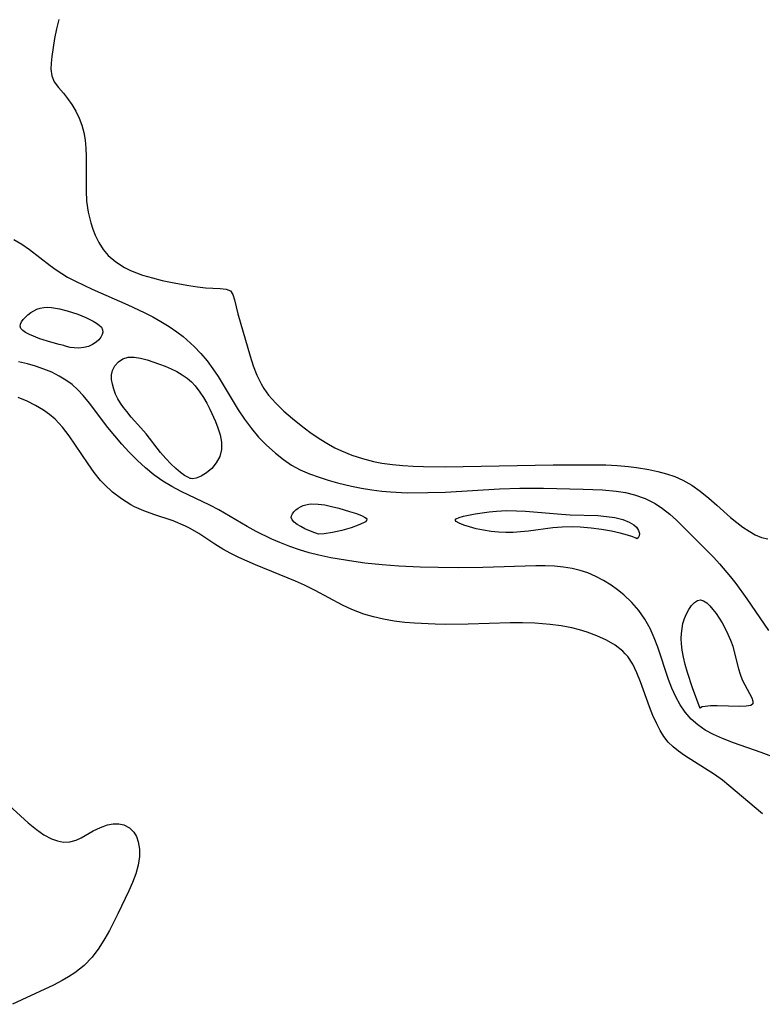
# Model space of a CAD drawing. Header units: metres. Extents: x 1073367 to 1082519, y 1569854 to 1574957.
# Tile 21 of 256: x 1074042 to 1074158, y 1572377 to 1572532. Entities that reach past the tile are written whole.
import ezdxf

# ---------------------------------------------------------------- set-up
doc = ezdxf.new("R2010")
doc.units = ezdxf.units.M
doc.layers.add('CGG_CurvaNivelLidar_v1', color=253, linetype='Continuous', lineweight=30)

msp = doc.modelspace()

# ---------------------------------------------------------------- linework, layer by layer
at = {"layer": 'CGG_CurvaNivelLidar_v1'}
for p, q in [((1074047.7321, 1572532.0593, 63.5), (1074047.3656, 1572530.5736, 63.5)), ((1074047.3656, 1572530.5736, 63.5), (1074047.0693, 1572529.0841, 63.5)), ((1074047.0693, 1572529.0841, 63.5), (1074046.6255, 1572526.2559, 63.5)), ((1074046.5004, 1572525.2148, 63.5), (1074046.4718, 1572524.2408, 63.5)), ((1074046.6255, 1572526.2559, 63.5), (1074046.5004, 1572525.2148, 63.5)), ((1074046.4718, 1572524.2408, 63.5), (1074046.6323, 1572523.2043, 63.5)), ((1074046.6323, 1572523.2043, 63.5), (1074047.0012, 1572522.2835, 63.5)), ((1074047.0012, 1572522.2835, 63.5), (1074047.6486, 1572521.3883, 63.5)), ((1074047.6486, 1572521.3883, 63.5), (1074048.4402, 1572520.4983, 63.5)), ((1074048.4402, 1572520.4983, 63.5), (1074049.1084, 1572519.6691, 63.5)), ((1074049.1084, 1572519.6691, 63.5), (1074049.7674, 1572518.7246, 63.5)), ((1074049.7674, 1572518.7246, 63.5), (1074050.385, 1572517.6768, 63.5)), ((1074050.385, 1572517.6768, 63.5), (1074050.9279, 1572516.5336, 63.5)), ((1074050.9279, 1572516.5336, 63.5), (1074051.3241, 1572515.4404, 63.5)), ((1074051.3241, 1572515.4404, 63.5), (1074051.6317, 1572514.2885, 63.5)), ((1074051.6317, 1572514.2885, 63.5), (1074051.8472, 1572513.0897, 63.5)), ((1074051.8472, 1572513.0897, 63.5), (1074051.9717, 1572511.8312, 63.5)), ((1074051.9717, 1572511.8312, 63.5), (1074052.0222, 1572510.5441, 63.5)), ((1074052.0222, 1572510.5441, 63.5), (1074051.9941, 1572505.1376, 63.5)), ((1074051.9941, 1572505.1376, 63.5), (1074052.0928, 1572503.4879, 63.5)), ((1074052.0928, 1572503.4879, 63.5), (1074052.3427, 1572501.7746, 63.5)), ((1074052.3427, 1572501.7746, 63.5), (1074052.7427, 1572500.1104, 63.5)), ((1074052.7427, 1572500.1104, 63.5), (1074053.0645, 1572499.113, 63.5)), ((1074053.0645, 1572499.113, 63.5), (1074053.4442, 1572498.1502, 63.5)), ((1074040.6375, 1572497.4631, 63), (1074041.8932, 1572496.756, 63)), ((1074053.4442, 1572498.1502, 63.5), (1074054.0137, 1572496.9922, 63.5)), ((1074054.0137, 1572496.9922, 63.5), (1074054.6924, 1572495.9214, 63.5)), ((1074041.8932, 1572496.756, 63), (1074043.1091, 1572495.9191, 63)), ((1074043.1091, 1572495.9191, 63), (1074046.3556, 1572493.3678, 63)), ((1074054.6924, 1572495.9214, 63.5), (1074055.496, 1572494.9607, 63.5)), ((1074055.496, 1572494.9607, 63.5), (1074056.6876, 1572493.9417, 63.5)), ((1074056.6876, 1572493.9417, 63.5), (1074058.0493, 1572493.0957, 63.5)), ((1074046.3556, 1572493.3678, 63), (1074047.2887, 1572492.6955, 63)), ((1074047.2887, 1572492.6955, 63), (1074048.1823, 1572492.12, 63)), ((1074058.0493, 1572493.0957, 63.5), (1074059.0079, 1572492.6223, 63.5)), ((1074059.0079, 1572492.6223, 63.5), (1074059.9288, 1572492.2369, 63.5)), ((1074048.1823, 1572492.12, 63), (1074049.1084, 1572491.5788, 63)), ((1074049.1084, 1572491.5788, 63), (1074050.3627, 1572490.9066, 63)), ((1074050.3627, 1572490.9066, 63), (1074052.9672, 1572489.6514, 63)), ((1074059.9288, 1572492.2369, 63.5), (1074060.8785, 1572491.8955, 63.5)), ((1074060.8785, 1572491.8955, 63.5), (1074062.4135, 1572491.4363, 63.5)), ((1074062.4135, 1572491.4363, 63.5), (1074063.9745, 1572491.0495, 63.5)), ((1074063.9745, 1572491.0495, 63.5), (1074065.5353, 1572490.7127, 63.5)), ((1074052.9672, 1572489.6514, 63), (1074058.5409, 1572487.1823, 63)), ((1074065.5353, 1572490.7127, 63.5), (1074068.1547, 1572490.2264, 63.5)), ((1074068.1547, 1572490.2264, 63.5), (1074069.5095, 1572490.0335, 63.5)), ((1074069.5095, 1572490.0335, 63.5), (1074070.7848, 1572489.8971, 63.5)), ((1074070.7848, 1572489.8971, 63.5), (1074073.0789, 1572489.7799, 63.5)), ((1074073.0789, 1572489.7799, 63.5), (1074073.9986, 1572489.6869, 63.5)), ((1074073.9986, 1572489.6869, 63.5), (1074074.6701, 1572489.4052, 63.5)), ((1074074.6701, 1572489.4052, 63.5), (1074075.0787, 1572488.8206, 63.5)), ((1074075.0787, 1572488.8206, 63.5), (1074075.3285, 1572487.968, 63.5)), ((1074075.3285, 1572487.968, 63.5), (1074075.5589, 1572486.9044, 63.5)), ((1074043.3084, 1572485.9768, 62.5), (1074043.7758, 1572486.2736, 62.5)), ((1074043.7758, 1572486.2736, 62.5), (1074044.2728, 1572486.5204, 62.5)), ((1074044.2728, 1572486.5204, 62.5), (1074044.7987, 1572486.6988, 62.5)), ((1074044.7987, 1572486.6988, 62.5), (1074045.376, 1572486.7963, 62.5)), ((1074045.376, 1572486.7963, 62.5), (1074045.9769, 1572486.8188, 62.5)), ((1074045.9769, 1572486.8188, 62.5), (1074046.5938, 1572486.7841, 62.5)), ((1074046.5938, 1572486.7841, 62.5), (1074047.8536, 1572486.5896, 62.5)), ((1074047.8536, 1572486.5896, 62.5), (1074049.0518, 1572486.289, 62.5)), ((1074049.0518, 1572486.289, 62.5), (1074050.719, 1572485.7255, 62.5)), ((1074058.5409, 1572487.1823, 63), (1074061.1337, 1572485.9814, 63)), ((1074075.5589, 1572486.9044, 63.5), (1074075.8501, 1572485.7698, 63.5)), ((1074041.6952, 1572484.1932, 62.5), (1074041.8706, 1572484.5552, 62.5)), ((1074041.8706, 1572484.5552, 62.5), (1074042.1409, 1572484.9242, 62.5)), ((1074042.1409, 1572484.9242, 62.5), (1074042.4814, 1572485.2906, 62.5)), ((1074042.4814, 1572485.2906, 62.5), (1074042.8745, 1572485.6451, 62.5)), ((1074042.8745, 1572485.6451, 62.5), (1074043.3084, 1572485.9768, 62.5)), ((1074050.719, 1572485.7255, 62.5), (1074051.9674, 1572485.2057, 62.5)), ((1074051.9674, 1572485.2057, 62.5), (1074053.1172, 1572484.6357, 62.5)), ((1074053.1172, 1572484.6357, 62.5), (1074053.6264, 1572484.3318, 62.5)), ((1074061.1337, 1572485.9814, 63), (1074062.4657, 1572485.2978, 63)), ((1074062.4657, 1572485.2978, 63), (1074063.7677, 1572484.5688, 63)), ((1074063.7677, 1572484.5688, 63), (1074065.0336, 1572483.7904, 63)), ((1074075.8501, 1572485.7698, 63.5), (1074077.7885, 1572479.1259, 63.5)), ((1074041.6484, 1572483.848, 62.5), (1074041.6952, 1572484.1932, 62.5)), ((1074041.7768, 1572483.4996, 62.5), (1074041.6484, 1572483.848, 62.5)), ((1074042.0617, 1572483.1773, 62.5), (1074041.7768, 1572483.4996, 62.5)), ((1074042.5062, 1572482.8613, 62.5), (1074042.0617, 1572483.1773, 62.5)), ((1074053.6264, 1572484.3318, 62.5), (1074054.0662, 1572484.0119, 62.5)), ((1074054.0662, 1572484.0119, 62.5), (1074054.4072, 1572483.6714, 62.5)), ((1074054.4072, 1572483.6714, 62.5), (1074054.6089, 1572483.3031, 62.5)), ((1074054.6089, 1572483.3031, 62.5), (1074054.6392, 1572482.9292, 62.5)), ((1074065.0336, 1572483.7904, 63), (1074066.2554, 1572482.9563, 63)), ((1074043.1374, 1572482.5316, 62.5), (1074042.5062, 1572482.8613, 62.5)), ((1074044.7432, 1572481.8796, 62.5), (1074043.1374, 1572482.5316, 62.5)), ((1074046.4503, 1572481.3195, 62.5), (1074044.7432, 1572481.8796, 62.5)), ((1074054.0326, 1572481.7208, 62.5), (1074053.5858, 1572481.3207, 62.5)), ((1074054.3359, 1572482.1288, 62.5), (1074054.0326, 1572481.7208, 62.5)), ((1074054.5384, 1572482.5341, 62.5), (1074054.3359, 1572482.1288, 62.5)), ((1074054.6392, 1572482.9292, 62.5), (1074054.5384, 1572482.5341, 62.5)), ((1074066.2554, 1572482.9563, 63), (1074067.2375, 1572482.2101, 63)), ((1074067.2375, 1572482.2101, 63), (1074067.831, 1572481.7199, 63)), ((1074067.831, 1572481.7199, 63), (1074068.961, 1572480.6814, 63)), ((1074047.7539, 1572480.9654, 62.5), (1074046.4503, 1572481.3195, 62.5)), ((1074048.5, 1572480.7992, 62.5), (1074047.7539, 1572480.9654, 62.5)), ((1074048.6021, 1572480.738, 62.5), (1074048.5, 1572480.7992, 62.5)), ((1074048.95, 1572480.6369, 62.5), (1074048.6021, 1572480.738, 62.5)), ((1074049.4837, 1572480.5265, 62.5), (1074048.95, 1572480.6369, 62.5)), ((1074050.1485, 1572480.4407, 62.5), (1074049.4837, 1572480.5265, 62.5)), ((1074050.8912, 1572480.4148, 62.5), (1074050.1485, 1572480.4407, 62.5)), ((1074051.6588, 1572480.4863, 62.5), (1074050.8912, 1572480.4148, 62.5)), ((1074052.3687, 1572480.6725, 62.5), (1074051.6588, 1572480.4863, 62.5)), ((1074053.0211, 1572480.9604, 62.5), (1074052.3687, 1572480.6725, 62.5)), ((1074053.5858, 1572481.3207, 62.5), (1074053.0211, 1572480.9604, 62.5)), ((1074068.961, 1572480.6814, 63), (1074070.0216, 1572479.5692, 63)), ((1074057.0903, 1572478.2461, 62.5), (1074057.8001, 1572478.6994, 62.5)), ((1074057.8001, 1572478.6994, 62.5), (1074058.6196, 1572478.9564, 62.5)), ((1074058.6196, 1572478.9564, 62.5), (1074059.547, 1572478.9844, 62.5)), ((1074059.547, 1572478.9844, 62.5), (1074060.5402, 1572478.8285, 62.5)), ((1074060.5402, 1572478.8285, 62.5), (1074061.5809, 1572478.5517, 62.5)), ((1074061.5809, 1572478.5517, 62.5), (1074063.5471, 1572477.8942, 62.5)), ((1074070.0216, 1572479.5692, 63), (1074071.0147, 1572478.3921, 63)), ((1074071.0147, 1572478.3921, 63), (1074071.9389, 1572477.1552, 63)), ((1074077.7885, 1572479.1259, 63.5), (1074078.2603, 1572477.6319, 63.5)), ((1074042.826, 1572477.9124, 63), (1074041.3999, 1572478.2722, 63)), ((1074044.0583, 1572477.5522, 63), (1074042.826, 1572477.9124, 63)), ((1074045.3508, 1572477.11, 63), (1074044.0583, 1572477.5522, 63)), ((1074046.5993, 1572476.6014, 63), (1074045.3508, 1572477.11, 63)), ((1074056.0167, 1572476.2169, 62.5), (1074056.1484, 1572476.895, 62.5)), ((1074056.1484, 1572476.895, 62.5), (1074056.5238, 1572477.6361, 62.5)), ((1074056.5238, 1572477.6361, 62.5), (1074057.0903, 1572478.2461, 62.5)), ((1074063.5471, 1572477.8942, 62.5), (1074064.4411, 1572477.5548, 62.5)), ((1074064.4411, 1572477.5548, 62.5), (1074065.3507, 1572477.1641, 62.5)), ((1074065.3507, 1572477.1641, 62.5), (1074066.238, 1572476.725, 62.5)), ((1074071.9389, 1572477.1552, 63), (1074072.7428, 1572475.9476, 63)), ((1074078.2603, 1572477.6319, 63.5), (1074078.8139, 1572476.1682, 63.5)), ((1074047.7926, 1572476.0143, 63), (1074046.5993, 1572476.6014, 63)), ((1074048.8308, 1572475.3915, 63), (1074047.7926, 1572476.0143, 63)), ((1074049.7989, 1572474.6774, 63), (1074048.8308, 1572475.3915, 63)), ((1074056.0216, 1572475.4846, 62.5), (1074056.0167, 1572476.2169, 62.5)), ((1074056.1417, 1572474.7166, 62.5), (1074056.0216, 1572475.4846, 62.5)), ((1074066.238, 1572476.725, 62.5), (1074067.0895, 1572476.2295, 62.5)), ((1074067.0895, 1572476.2295, 62.5), (1074067.8896, 1572475.665, 62.5)), ((1074067.8896, 1572475.665, 62.5), (1074068.5426, 1572475.0974, 62.5)), ((1074072.7428, 1572475.9476, 63), (1074075.9204, 1572470.7019, 63)), ((1074078.8139, 1572476.1682, 63.5), (1074079.4918, 1572474.766, 63.5)), ((1074050.7037, 1572473.8503, 63), (1074049.7989, 1572474.6774, 63)), ((1074051.5472, 1572472.9399, 63), (1074050.7037, 1572473.8503, 63)), ((1074056.362, 1572473.9289, 62.5), (1074056.1417, 1572474.7166, 62.5)), ((1074056.6503, 1572473.1864, 62.5), (1074056.362, 1572473.9289, 62.5)), ((1074068.5426, 1572475.0974, 62.5), (1074069.1402, 1572474.4696, 62.5)), ((1074069.1402, 1572474.4696, 62.5), (1074069.8883, 1572473.5004, 62.5)), ((1074079.4918, 1572474.766, 63.5), (1074079.9234, 1572474.0494, 63.5)), ((1074079.9234, 1572474.0494, 63.5), (1074080.6693, 1572473.0234, 63.5)), ((1074042.7411, 1572472.0798, 63.5), (1074041.3427, 1572472.6535, 63.5)), ((1074052.5221, 1572471.7547, 63), (1074051.5472, 1572472.9399, 63)), ((1074057.0112, 1572472.4495, 62.5), (1074056.6503, 1572473.1864, 62.5)), ((1074057.4202, 1572471.7557, 62.5), (1074057.0112, 1572472.4495, 62.5)), ((1074069.8883, 1572473.5004, 62.5), (1074070.4475, 1572472.6365, 62.5)), ((1074070.4475, 1572472.6365, 62.5), (1074070.9618, 1572471.7351, 62.5)), ((1074080.6693, 1572473.0234, 63.5), (1074081.8193, 1572471.7321, 63.5)), ((1074044.0739, 1572471.404, 63.5), (1074042.7411, 1572472.0798, 63.5)), ((1074045.3357, 1572470.6407, 63.5), (1074044.0739, 1572471.404, 63.5)), ((1074046.2821, 1572469.9727, 63.5), (1074045.3357, 1572470.6407, 63.5)), ((1074055.4456, 1572467.9224, 63), (1074052.5221, 1572471.7547, 63)), ((1074057.8817, 1572471.078, 62.5), (1074057.4202, 1572471.7557, 62.5)), ((1074058.3869, 1572470.4186, 62.5), (1074057.8817, 1572471.078, 62.5)), ((1074070.9618, 1572471.7351, 62.5), (1074071.4375, 1572470.8069, 62.5)), ((1074071.4375, 1572470.8069, 62.5), (1074072.3154, 1572468.8423, 62.5)), ((1074075.9204, 1572470.7019, 63), (1074076.9163, 1572469.2128, 63)), ((1074081.8193, 1572471.7321, 63.5), (1074083.0902, 1572470.5145, 63.5)), ((1074047.1625, 1572469.2336, 63.5), (1074046.2821, 1572469.9727, 63.5)), ((1074048.3159, 1572468.0002, 63.5), (1074047.1625, 1572469.2336, 63.5)), ((1074059.1113, 1572469.5704, 62.5), (1074058.3869, 1572470.4186, 62.5)), ((1074060.6305, 1572467.8907, 62.5), (1074059.1113, 1572469.5704, 62.5)), ((1074076.9163, 1572469.2128, 63), (1074077.9761, 1572467.7806, 63)), ((1074083.0902, 1572470.5145, 63.5), (1074084.4402, 1572469.3422, 63.5)), ((1074084.4402, 1572469.3422, 63.5), (1074085.7882, 1572468.2395, 63.5)), ((1074049.3581, 1572466.6309, 63.5), (1074048.3159, 1572468.0002, 63.5)), ((1074056.5023, 1572466.6105, 63), (1074055.4456, 1572467.9224, 63)), ((1074061.4604, 1572466.9124, 62.5), (1074060.6305, 1572467.8907, 62.5)), ((1074072.3154, 1572468.8423, 62.5), (1074072.7078, 1572467.8575, 62.5)), ((1074072.7078, 1572467.8575, 62.5), (1074073.0666, 1572466.7876, 62.5)), ((1074077.9761, 1572467.7806, 63), (1074079.1123, 1572466.4245, 63)), ((1074085.7882, 1572468.2395, 63.5), (1074087.1795, 1572467.1771, 63.5)), ((1074052.3452, 1572462.1964, 63.5), (1074049.3581, 1572466.6309, 63.5)), ((1074057.5957, 1572465.3235, 63), (1074056.5023, 1572466.6105, 63)), ((1074063.7197, 1572464.0006, 62.5), (1074061.4604, 1572466.9124, 62.5)), ((1074073.0666, 1572466.7876, 62.5), (1074073.2697, 1572465.6438, 62.5)), ((1074079.1123, 1572466.4245, 63), (1074080.2756, 1572465.2178, 63)), ((1074087.1795, 1572467.1771, 63.5), (1074088.6209, 1572466.1792, 63.5)), ((1074088.6209, 1572466.1792, 63.5), (1074090.0674, 1572465.2975, 63.5)), ((1074058.7304, 1572464.074, 63), (1074057.5957, 1572465.3235, 63)), ((1074073.2613, 1572464.4796, 62.5), (1074072.9923, 1572463.3544, 62.5)), ((1074073.2697, 1572465.6438, 62.5), (1074073.2613, 1572464.4796, 62.5)), ((1074080.2756, 1572465.2178, 63), (1074081.7603, 1572463.8723, 63)), ((1074090.0674, 1572465.2975, 63.5), (1074091.0863, 1572464.7411, 63.5)), ((1074091.0863, 1572464.7411, 63.5), (1074092.1293, 1572464.2324, 63.5)), ((1074060.0694, 1572462.7243, 63), (1074058.7304, 1572464.074, 63)), ((1074064.5176, 1572463.0565, 62.5), (1074063.7197, 1572464.0006, 62.5)), ((1074065.3104, 1572462.2189, 62.5), (1074064.5176, 1572463.0565, 62.5)), ((1074072.9923, 1572463.3544, 62.5), (1074072.465, 1572462.3522, 62.5)), ((1074081.7603, 1572463.8723, 63), (1074082.9996, 1572462.8998, 63)), ((1074082.9996, 1572462.8998, 63), (1074084.298, 1572462.0251, 63)), ((1074092.1293, 1572464.2324, 63.5), (1074093.7552, 1572463.5702, 63.5)), ((1074093.7552, 1572463.5702, 63.5), (1074095.4316, 1572463.0261, 63.5)), ((1074095.4316, 1572463.0261, 63.5), (1074097.1473, 1572462.5902, 63.5)), ((1074053.2879, 1572460.8698, 63.5), (1074052.3452, 1572462.1964, 63.5)), ((1074061.3401, 1572461.5657, 63), (1074060.0694, 1572462.7243, 63)), ((1074062.6639, 1572460.4847, 63), (1074061.3401, 1572461.5657, 63)), ((1074066.091, 1572461.4845, 62.5), (1074065.3104, 1572462.2189, 62.5)), ((1074066.8246, 1572460.8736, 62.5), (1074066.091, 1572461.4845, 62.5)), ((1074071.7447, 1572461.4818, 62.5), (1074070.9195, 1572460.7805, 62.5)), ((1074072.465, 1572462.3522, 62.5), (1074071.7447, 1572461.4818, 62.5)), ((1074084.298, 1572462.0251, 63), (1074085.6608, 1572461.2686, 63)), ((1074097.1473, 1572462.5902, 63.5), (1074098.4871, 1572462.3278, 63.5)), ((1074098.4871, 1572462.3278, 63.5), (1074100.1304, 1572462.094, 63.5)), ((1074100.1304, 1572462.094, 63.5), (1074101.7535, 1572461.937, 63.5)), ((1074101.7535, 1572461.937, 63.5), (1074103.389, 1572461.8345, 63.5)), ((1074103.389, 1572461.8345, 63.5), (1074105.0332, 1572461.7743, 63.5)), ((1074105.0332, 1572461.7743, 63.5), (1074108.4142, 1572461.7488, 63.5)), ((1074108.4142, 1572461.7488, 63.5), (1074125.3645, 1572462.0662, 63.5)), ((1074125.3645, 1572462.0662, 63.5), (1074131.8413, 1572462.076, 63.5)), ((1074131.8413, 1572462.076, 63.5), (1074133.6401, 1572462.0325, 63.5)), ((1074133.6401, 1572462.0325, 63.5), (1074135.4256, 1572461.9485, 63.5)), ((1074135.4256, 1572461.9485, 63.5), (1074137.1922, 1572461.808, 63.5)), ((1074137.1922, 1572461.808, 63.5), (1074138.4481, 1572461.6602, 63.5)), ((1074138.4481, 1572461.6602, 63.5), (1074140.4314, 1572461.3267, 63.5)), ((1074140.4314, 1572461.3267, 63.5), (1074141.8267, 1572461.0252, 63.5)), ((1074054.2956, 1572459.6111, 63.5), (1074053.2879, 1572460.8698, 63.5)), ((1074064.0465, 1572459.4987, 63), (1074062.6639, 1572460.4847, 63)), ((1074067.4752, 1572460.4046, 62.5), (1074066.8246, 1572460.8736, 62.5)), ((1074067.9958, 1572460.0934, 62.5), (1074067.4752, 1572460.4046, 62.5)), ((1074068.3522, 1572459.933, 62.5), (1074067.9958, 1572460.0934, 62.5)), ((1074068.5, 1572459.9288, 62.5), (1074068.3522, 1572459.933, 62.5)), ((1074068.7475, 1572459.8775, 62.5), (1074068.5, 1572459.9288, 62.5)), ((1074069.313, 1572459.986, 62.5), (1074068.7475, 1572459.8775, 62.5)), ((1074070.0782, 1572460.2789, 62.5), (1074069.313, 1572459.986, 62.5)), ((1074070.9195, 1572460.7805, 62.5), (1074070.0782, 1572460.2789, 62.5)), ((1074085.6608, 1572461.2686, 63), (1074087.102, 1572460.6393, 63)), ((1074087.102, 1572460.6393, 63), (1074088.598, 1572460.1065, 63)), ((1074088.598, 1572460.1065, 63), (1074090.0354, 1572459.6595, 63)), ((1074141.8267, 1572461.0252, 63.5), (1074143.1891, 1572460.6598, 63.5)), ((1074143.1891, 1572460.6598, 63.5), (1074144.508, 1572460.2092, 63.5)), ((1074144.508, 1572460.2092, 63.5), (1074145.7707, 1572459.6477, 63.5)), ((1074054.8952, 1572458.957, 63.5), (1074054.2956, 1572459.6111, 63.5)), ((1074056.1695, 1572457.7639, 63.5), (1074054.8952, 1572458.957, 63.5)), ((1074065.4665, 1572458.6352, 63), (1074064.0465, 1572459.4987, 63)), ((1074066.9308, 1572457.8581, 63), (1074065.4665, 1572458.6352, 63)), ((1074090.0354, 1572459.6595, 63), (1074091.4994, 1572459.2525, 63)), ((1074091.4994, 1572459.2525, 63), (1074093.714, 1572458.7176, 63)), ((1074093.714, 1572458.7176, 63), (1074095.2901, 1572458.3946, 63)), ((1074095.2901, 1572458.3946, 63), (1074096.8803, 1572458.1222, 63)), ((1074108.4591, 1572457.7815, 63), (1074116.9559, 1572458.2894, 63)), ((1074116.9559, 1572458.2894, 63), (1074120.1658, 1572458.3795, 63)), ((1074120.1658, 1572458.3795, 63), (1074123.8579, 1572458.3666, 63)), ((1074123.8579, 1572458.3666, 63), (1074130.1207, 1572458.233, 63)), ((1074130.1207, 1572458.233, 63), (1074133.134, 1572458.1075, 63)), ((1074145.7707, 1572459.6477, 63.5), (1074147.1584, 1572458.8349, 63.5)), ((1074147.1584, 1572458.8349, 63.5), (1074148.482, 1572457.8935, 63.5)), ((1074057.5473, 1572456.7027, 63.5), (1074056.1695, 1572457.7639, 63.5)), ((1074059.015, 1572455.7859, 63.5), (1074057.5473, 1572456.7027, 63.5)), ((1074071.4588, 1572455.7353, 63), (1074066.9308, 1572457.8581, 63)), ((1074096.8803, 1572458.1222, 63), (1074098.4834, 1572457.9113, 63)), ((1074098.4834, 1572457.9113, 63), (1074099.8057, 1572457.7916, 63)), ((1074099.8057, 1572457.7916, 63), (1074102.4689, 1572457.6724, 63)), ((1074102.4689, 1572457.6724, 63), (1074105.7162, 1572457.6826, 63)), ((1074105.7162, 1572457.6826, 63), (1074108.4591, 1572457.7815, 63)), ((1074133.134, 1572458.1075, 63), (1074135.2897, 1572457.9103, 63)), ((1074135.2897, 1572457.9103, 63), (1074136.7443, 1572457.6837, 63)), ((1074136.7443, 1572457.6837, 63), (1074138.1566, 1572457.3541, 63)), ((1074138.1566, 1572457.3541, 63), (1074139.818, 1572456.7737, 63)), ((1074139.818, 1572456.7737, 63), (1074141.3795, 1572455.9962, 63)), ((1074148.482, 1572457.8935, 63.5), (1074149.8155, 1572456.8324, 63.5)), ((1074149.8155, 1572456.8324, 63.5), (1074151.1066, 1572455.7191, 63.5)), ((1074059.6258, 1572455.4642, 63.5), (1074059.015, 1572455.7859, 63.5)), ((1074061.1036, 1572454.8148, 63.5), (1074059.6258, 1572455.4642, 63.5)), ((1074072.8752, 1572454.9732, 63), (1074071.4588, 1572455.7353, 63)), ((1074084.95, 1572454.9586, 62.5), (1074085.2972, 1572455.2247, 62.5)), ((1074085.2972, 1572455.2247, 62.5), (1074085.6841, 1572455.4579, 62.5)), ((1074085.6841, 1572455.4579, 62.5), (1074086.1069, 1572455.6458, 62.5)), ((1074086.1069, 1572455.6458, 62.5), (1074086.5443, 1572455.774, 62.5)), ((1074086.5443, 1572455.774, 62.5), (1074087.005, 1572455.8566, 62.5)), ((1074087.005, 1572455.8566, 62.5), (1074087.4822, 1572455.9005, 62.5)), ((1074087.4822, 1572455.9005, 62.5), (1074088.4663, 1572455.8875, 62.5)), ((1074088.4663, 1572455.8875, 62.5), (1074089.4972, 1572455.7493, 62.5)), ((1074089.4972, 1572455.7493, 62.5), (1074090.5332, 1572455.5299, 62.5)), ((1074090.5332, 1572455.5299, 62.5), (1074091.6969, 1572455.2282, 62.5)), ((1074091.6969, 1572455.2282, 62.5), (1074093.4037, 1572454.7281, 62.5)), ((1074141.3795, 1572455.9962, 63), (1074142.5737, 1572455.213, 63)), ((1074142.5737, 1572455.213, 63), (1074143.6969, 1572454.3239, 63)), ((1074151.1066, 1572455.7191, 63.5), (1074153.2515, 1572453.7926, 63.5)), ((1074062.626, 1572454.2646, 63.5), (1074061.1036, 1572454.8148, 63.5)), ((1074065.6923, 1572453.2356, 63.5), (1074062.626, 1572454.2646, 63.5)), ((1074077.2961, 1572452.3364, 63), (1074072.8752, 1572454.9732, 63)), ((1074084.2108, 1572453.7529, 62.5), (1074084.2527, 1572454.0627, 62.5)), ((1074084.3683, 1572453.4055, 62.5), (1074084.2108, 1572453.7529, 62.5)), ((1074084.2527, 1572454.0627, 62.5), (1074084.412, 1572454.3689, 62.5)), ((1074084.412, 1572454.3689, 62.5), (1074084.6507, 1572454.6703, 62.5)), ((1074084.6507, 1572454.6703, 62.5), (1074084.95, 1572454.9586, 62.5)), ((1074093.4037, 1572454.7281, 62.5), (1074094.4686, 1572454.3826, 62.5)), ((1074094.4686, 1572454.3826, 62.5), (1074095.3899, 1572454.0321, 62.5)), ((1074095.3899, 1572454.0321, 62.5), (1074095.753, 1572453.8543, 62.5)), ((1074095.753, 1572453.8543, 62.5), (1074096.0138, 1572453.6741, 62.5)), ((1074096.0138, 1572453.6741, 62.5), (1074096.1317, 1572453.4901, 62.5)), ((1074110.1679, 1572453.5791, 62.5), (1074110.6317, 1572453.7917, 62.5)), ((1074110.6317, 1572453.7917, 62.5), (1074111.3148, 1572453.9978, 62.5)), ((1074111.3148, 1572453.9978, 62.5), (1074113.1292, 1572454.3774, 62.5)), ((1074113.1292, 1572454.3774, 62.5), (1074115.304, 1572454.6803, 62.5)), ((1074115.304, 1572454.6803, 62.5), (1074116.4685, 1572454.7844, 62.5)), ((1074116.4685, 1572454.7844, 62.5), (1074118.033, 1572454.8527, 62.5)), ((1074118.033, 1572454.8527, 62.5), (1074119.6468, 1572454.8369, 62.5)), ((1074119.6468, 1572454.8369, 62.5), (1074121.0468, 1572454.7649, 62.5)), ((1074121.0468, 1572454.7649, 62.5), (1074126.6683, 1572454.2784, 62.5)), ((1074126.6683, 1572454.2784, 62.5), (1074128.0676, 1572454.1876, 62.5)), ((1074128.0676, 1572454.1876, 62.5), (1074132.4206, 1572454.0657, 62.5)), ((1074132.4206, 1572454.0657, 62.5), (1074133.778, 1572453.948, 62.5)), ((1074133.778, 1572453.948, 62.5), (1074135.0929, 1572453.7518, 62.5)), ((1074135.0929, 1572453.7518, 62.5), (1074136.3001, 1572453.4621, 62.5)), ((1074143.6969, 1572454.3239, 63), (1074144.7581, 1572453.3549, 63)), ((1074153.2515, 1572453.7926, 63.5), (1074154.2133, 1572452.9991, 63.5)), ((1074067.6422, 1572452.4389, 63.5), (1074065.6923, 1572453.2356, 63.5)), ((1074068.3731, 1572452.0713, 63.5), (1074067.6422, 1572452.4389, 63.5)), ((1074069.736, 1572451.2706, 63.5), (1074068.3731, 1572452.0713, 63.5)), ((1074078.7344, 1572451.5587, 63), (1074077.2961, 1572452.3364, 63)), ((1074084.707, 1572453.0464, 62.5), (1074084.3683, 1572453.4055, 62.5)), ((1074085.1805, 1572452.6879, 62.5), (1074084.707, 1572453.0464, 62.5)), ((1074085.7424, 1572452.3422, 62.5), (1074085.1805, 1572452.6879, 62.5)), ((1074086.3478, 1572452.0212, 62.5), (1074085.7424, 1572452.3422, 62.5)), ((1074093.6492, 1572452.1518, 62.5), (1074092.2065, 1572451.7371, 62.5)), ((1074094.7542, 1572452.5509, 62.5), (1074093.6492, 1572452.1518, 62.5)), ((1074095.576, 1572452.9317, 62.5), (1074094.7542, 1572452.5509, 62.5)), ((1074095.8788, 1572453.1206, 62.5), (1074095.576, 1572452.9317, 62.5)), ((1074096.0758, 1572453.3071, 62.5), (1074095.8788, 1572453.1206, 62.5)), ((1074096.1317, 1572453.4901, 62.5), (1074096.0758, 1572453.3071, 62.5)), ((1074109.9961, 1572453.3735, 62.5), (1074110.1679, 1572453.5791, 62.5)), ((1074110.1425, 1572453.1444, 62.5), (1074109.9961, 1572453.3735, 62.5)), ((1074110.6199, 1572452.8703, 62.5), (1074110.1425, 1572453.1444, 62.5)), ((1074111.3449, 1572452.5824, 62.5), (1074110.6199, 1572452.8703, 62.5)), ((1074112.252, 1572452.2946, 62.5), (1074111.3449, 1572452.5824, 62.5)), ((1074113.2916, 1572452.0214, 62.5), (1074112.252, 1572452.2946, 62.5)), ((1074125.336, 1572452.1591, 62.5), (1074121.5111, 1572451.6444, 62.5)), ((1074126.7757, 1572452.2809, 62.5), (1074125.336, 1572452.1591, 62.5)), ((1074128.351, 1572452.3178, 62.5), (1074126.7757, 1572452.2809, 62.5)), ((1074129.6357, 1572452.2716, 62.5), (1074128.351, 1572452.3178, 62.5)), ((1074131.326, 1572452.1208, 62.5), (1074129.6357, 1572452.2716, 62.5)), ((1074132.9786, 1572451.8928, 62.5), (1074131.326, 1572452.1208, 62.5)), ((1074136.3001, 1572453.4621, 62.5), (1074137.3362, 1572453.0672, 62.5)), ((1074137.3362, 1572453.0672, 62.5), (1074138.0454, 1572452.6407, 62.5)), ((1074138.0454, 1572452.6407, 62.5), (1074138.4781, 1572452.2381, 62.5)), ((1074138.4781, 1572452.2381, 62.5), (1074138.8105, 1572451.7101, 62.5)), ((1074144.7581, 1572453.3549, 63), (1074146.6339, 1572451.4468, 63)), ((1074154.2133, 1572452.9991, 63.5), (1074155.1826, 1572452.2714, 63.5)), ((1074155.1826, 1572452.2714, 63.5), (1074156.151, 1572451.6239, 63.5)), ((1074072.2516, 1572449.5808, 63.5), (1074069.736, 1572451.2706, 63.5)), ((1074081.1842, 1572450.3796, 63), (1074078.7344, 1572451.5587, 63)), ((1074087.5153, 1572451.4991, 62.5), (1074086.3478, 1572452.0212, 62.5)), ((1074088.5, 1572451.1556, 62.5), (1074087.5153, 1572451.4991, 62.5)), ((1074089.3871, 1572451.198, 62.5), (1074088.5, 1572451.1556, 62.5)), ((1074090.6981, 1572451.3946, 62.5), (1074089.3871, 1572451.198, 62.5)), ((1074092.2065, 1572451.7371, 62.5), (1074090.6981, 1572451.3946, 62.5)), ((1074114.4269, 1572451.7791, 62.5), (1074113.2916, 1572452.0214, 62.5)), ((1074115.6315, 1572451.5873, 62.5), (1074114.4269, 1572451.7791, 62.5)), ((1074116.7782, 1572451.473, 62.5), (1074115.6315, 1572451.5873, 62.5)), ((1074117.9532, 1572451.4243, 62.5), (1074116.7782, 1572451.473, 62.5)), ((1074119.0936, 1572451.4423, 62.5), (1074117.9532, 1572451.4243, 62.5)), ((1074120.2435, 1572451.5148, 62.5), (1074119.0936, 1572451.4423, 62.5)), ((1074121.5111, 1572451.6444, 62.5), (1074120.2435, 1572451.5148, 62.5)), ((1074134.5284, 1572451.6129, 62.5), (1074132.9786, 1572451.8928, 62.5)), ((1074135.9102, 1572451.3062, 62.5), (1074134.5284, 1572451.6129, 62.5)), ((1074137.0592, 1572450.9981, 62.5), (1074135.9102, 1572451.3062, 62.5)), ((1074137.9108, 1572450.7166, 62.5), (1074137.0592, 1572450.9981, 62.5)), ((1074138.3666, 1572450.519, 62.5), (1074137.9108, 1572450.7166, 62.5)), ((1074138.5, 1572450.4049, 62.5), (1074138.3666, 1572450.519, 62.5)), ((1074138.7456, 1572450.5653, 62.5), (1074138.5, 1572450.4049, 62.5)), ((1074138.9046, 1572450.9017, 62.5), (1074138.7456, 1572450.5653, 62.5)), ((1074138.8105, 1572451.7101, 62.5), (1074138.9238, 1572451.2789, 62.5)), ((1074138.9238, 1572451.2789, 62.5), (1074138.9046, 1572450.9017, 62.5)), ((1074146.6339, 1572451.4468, 63), (1074149.6918, 1572448.4469, 63)), ((1074156.151, 1572451.6239, 63.5), (1074157.1294, 1572451.0691, 63.5)), ((1074157.1294, 1572451.0691, 63.5), (1074158.1069, 1572450.6587, 63.5)), ((1074158.1069, 1572450.6587, 63.5), (1074159.0923, 1572450.4416, 63.5)), ((1074073.482, 1572448.8048, 63.5), (1074072.2516, 1572449.5808, 63.5)), ((1074082.4379, 1572449.8378, 63), (1074081.1842, 1572450.3796, 63)), ((1074084.0025, 1572449.221, 63), (1074082.4379, 1572449.8378, 63)), ((1074085.5079, 1572448.6966, 63), (1074084.0025, 1572449.221, 63)), ((1074074.7529, 1572448.121, 63.5), (1074073.482, 1572448.8048, 63.5)), ((1074076.0109, 1572447.5105, 63.5), (1074074.7529, 1572448.121, 63.5)), ((1074078.6309, 1572446.3479, 63.5), (1074076.0109, 1572447.5105, 63.5)), ((1074087.0347, 1572448.2334, 63), (1074085.5079, 1572448.6966, 63)), ((1074088.5809, 1572447.8357, 63), (1074087.0347, 1572448.2334, 63)), ((1074090.4386, 1572447.4486, 63), (1074088.5809, 1572447.8357, 63)), ((1074094.0522, 1572446.8418, 63), (1074090.4386, 1572447.4486, 63)), ((1074149.6918, 1572448.4469, 63), (1074150.6191, 1572447.4945, 63)), ((1074150.6191, 1572447.4945, 63), (1074151.5273, 1572446.5134, 63)), ((1074084.8924, 1572443.7834, 63.5), (1074078.6309, 1572446.3479, 63.5)), ((1074095.8014, 1572446.6017, 63), (1074094.0522, 1572446.8418, 63)), ((1074098.5191, 1572446.3333, 63), (1074095.8014, 1572446.6017, 63)), ((1074101.1552, 1572446.1483, 63), (1074098.5191, 1572446.3333, 63)), ((1074104.4786, 1572445.9848, 63), (1074101.1552, 1572446.1483, 63)), ((1074107.3412, 1572445.8938, 63), (1074104.4786, 1572445.9848, 63)), ((1074110.5127, 1572445.8523, 63), (1074107.3412, 1572445.8938, 63)), ((1074114.3344, 1572445.9232, 63), (1074110.5127, 1572445.8523, 63)), ((1074122.6373, 1572446.1692, 63), (1074114.3344, 1572445.9232, 63)), ((1074124.1295, 1572446.1624, 63), (1074122.6373, 1572446.1692, 63)), ((1074125.6039, 1572446.1055, 63), (1074124.1295, 1572446.1624, 63)), ((1074127.009, 1572445.9836, 63), (1074125.6039, 1572446.1055, 63)), ((1074128.3861, 1572445.7684, 63), (1074127.009, 1572445.9836, 63)), ((1074151.5273, 1572446.5134, 63), (1074153.2516, 1572444.4739, 63)), ((1074129.6136, 1572445.4682, 63), (1074128.3861, 1572445.7684, 63)), ((1074130.8074, 1572445.0679, 63), (1074129.6136, 1572445.4682, 63)), ((1074132.076, 1572444.5177, 63), (1074130.8074, 1572445.0679, 63)), ((1074133.2976, 1572443.8666, 63), (1074132.076, 1572444.5177, 63)), ((1074153.2516, 1572444.4739, 63), (1074154.0745, 1572443.4183, 63)), ((1074086.3217, 1572443.1508, 63.5), (1074084.8924, 1572443.7834, 63.5)), ((1074088.0033, 1572442.3233, 63.5), (1074086.3217, 1572443.1508, 63.5)), ((1074134.4706, 1572443.128, 63), (1074133.2976, 1572443.8666, 63)), ((1074135.4869, 1572442.3925, 63), (1074134.4706, 1572443.128, 63)), ((1074154.0745, 1572443.4183, 63), (1074155.8243, 1572441.0081, 63)), ((1074092.2723, 1572439.9838, 63.5), (1074088.0033, 1572442.3233, 63.5)), ((1074136.4584, 1572441.6011, 63), (1074135.4869, 1572442.3925, 63)), ((1074137.725, 1572440.4076, 63), (1074136.4584, 1572441.6011, 63)), ((1074093.7325, 1572439.2967, 63.5), (1074092.2723, 1572439.9838, 63.5)), ((1074138.8173, 1572439.1434, 63), (1074137.725, 1572440.4076, 63)), ((1074146.7194, 1572439.3398, 62.5), (1074147.1336, 1572439.9286, 62.5)), ((1074147.1336, 1572439.9286, 62.5), (1074147.5763, 1572440.3981, 62.5)), ((1074147.5763, 1572440.3981, 62.5), (1074148.0401, 1572440.7119, 62.5)), ((1074148.0401, 1572440.7119, 62.5), (1074148.5198, 1572440.8229, 62.5)), ((1074148.5198, 1572440.8229, 62.5), (1074149.0062, 1572440.6965, 62.5)), ((1074149.0062, 1572440.6965, 62.5), (1074149.4994, 1572440.3753, 62.5)), ((1074149.4994, 1572440.3753, 62.5), (1074149.9951, 1572439.908, 62.5)), ((1074149.9951, 1572439.908, 62.5), (1074150.4891, 1572439.3317, 62.5)), ((1074155.8243, 1572441.0081, 63), (1074159.2201, 1572436.018, 63)), ((1074095.6567, 1572438.5828, 63.5), (1074093.7325, 1572439.2967, 63.5)), ((1074097.1672, 1572438.1442, 63.5), (1074095.6567, 1572438.5828, 63.5)), ((1074098.7129, 1572437.7895, 63.5), (1074097.1672, 1572438.1442, 63.5)), ((1074139.7805, 1572437.7707, 63), (1074138.8173, 1572439.1434, 63)), ((1074146.0213, 1572437.9056, 62.5), (1074146.3439, 1572438.6589, 62.5)), ((1074146.3439, 1572438.6589, 62.5), (1074146.7194, 1572439.3398, 62.5)), ((1074150.4891, 1572439.3317, 62.5), (1074150.9771, 1572438.6745, 62.5)), ((1074150.9771, 1572438.6745, 62.5), (1074151.9163, 1572437.1946, 62.5)), ((1074100.3855, 1572437.5019, 63.5), (1074098.7129, 1572437.7895, 63.5)), ((1074102.0838, 1572437.291, 63.5), (1074100.3855, 1572437.5019, 63.5)), ((1074103.6226, 1572437.1553, 63.5), (1074102.0838, 1572437.291, 63.5)), ((1074106.8553, 1572437.001, 63.5), (1074103.6226, 1572437.1553, 63.5)), ((1074108.5449, 1572436.979, 63.5), (1074106.8553, 1572437.001, 63.5)), ((1074112.0068, 1572437.0313, 63.5), (1074108.5449, 1572436.979, 63.5)), ((1074118.6079, 1572437.2123, 63.5), (1074112.0068, 1572437.0313, 63.5)), ((1074120.5567, 1572437.2145, 63.5), (1074118.6079, 1572437.2123, 63.5)), ((1074122.4891, 1572437.1594, 63.5), (1074120.5567, 1572437.2145, 63.5)), ((1074124.8989, 1572436.9811, 63.5), (1074122.4891, 1572437.1594, 63.5)), ((1074126.6299, 1572436.7632, 63.5), (1074124.8989, 1572436.9811, 63.5)), ((1074128.3135, 1572436.4415, 63.5), (1074126.6299, 1572436.7632, 63.5)), ((1074140.6062, 1572436.302, 63), (1074139.7805, 1572437.7707, 63)), ((1074145.6237, 1572436.3368, 62.5), (1074145.7706, 1572437.0932, 62.5)), ((1074145.7706, 1572437.0932, 62.5), (1074146.0213, 1572437.9056, 62.5)), ((1074151.9163, 1572437.1946, 62.5), (1074152.3971, 1572436.3186, 62.5)), ((1074129.5218, 1572436.1201, 63.5), (1074128.3135, 1572436.4415, 63.5)), ((1074130.6994, 1572435.743, 63.5), (1074129.5218, 1572436.1201, 63.5)), ((1074132.2589, 1572435.1643, 63.5), (1074130.6994, 1572435.743, 63.5)), ((1074133.7385, 1572434.4985, 63.5), (1074132.2589, 1572435.1643, 63.5)), ((1074141.2468, 1572434.8605, 63), (1074140.6062, 1572436.302, 63)), ((1074145.515, 1572434.7445, 62.5), (1074145.5411, 1572435.5511, 62.5)), ((1074145.5411, 1572435.5511, 62.5), (1074145.6237, 1572436.3368, 62.5)), ((1074152.3971, 1572436.3186, 62.5), (1074152.843, 1572435.4116, 62.5)), ((1074152.843, 1572435.4116, 62.5), (1074153.2434, 1572434.4801, 62.5)), ((1074135.1025, 1572433.7151, 63.5), (1074133.7385, 1572434.4985, 63.5)), ((1074136.3066, 1572432.7739, 63.5), (1074135.1025, 1572433.7151, 63.5)), ((1074141.8037, 1572433.3676, 63), (1074141.2468, 1572434.8605, 63)), ((1074145.5448, 1572433.9104, 62.5), (1074145.515, 1572434.7445, 62.5)), ((1074145.6626, 1572432.9145, 62.5), (1074145.5448, 1572433.9104, 62.5)), ((1074153.2434, 1572434.4801, 62.5), (1074153.5836, 1572433.5281, 62.5)), ((1074153.5836, 1572433.5281, 62.5), (1074153.8356, 1572432.6348, 62.5)), ((1074136.7184, 1572432.357, 63.5), (1074136.3066, 1572432.7739, 63.5)), ((1074137.089, 1572431.9161, 63.5), (1074136.7184, 1572432.357, 63.5)), ((1074137.8797, 1572430.7044, 63.5), (1074137.089, 1572431.9161, 63.5)), ((1074143.5102, 1572428.3181, 63), (1074141.8037, 1572433.3676, 63)), ((1074145.8635, 1572431.8208, 62.5), (1074145.6626, 1572432.9145, 62.5)), ((1074153.8356, 1572432.6348, 62.5), (1074154.4709, 1572429.9681, 62.5)), ((1074138.5313, 1572429.3646, 63.5), (1074137.8797, 1572430.7044, 63.5)), ((1074146.1342, 1572430.6691, 62.5), (1074145.8635, 1572431.8208, 62.5)), ((1074146.4888, 1572429.3994, 62.5), (1074146.1342, 1572430.6691, 62.5)), ((1074139.0944, 1572427.9401, 63.5), (1074138.5313, 1572429.3646, 63.5)), ((1074147.2831, 1572426.976, 62.5), (1074146.4888, 1572429.3994, 62.5)), ((1074154.4709, 1572429.9681, 62.5), (1074154.7325, 1572429.123, 62.5)), ((1074154.7325, 1572429.123, 62.5), (1074155.0785, 1572428.2717, 62.5)), ((1074140.5011, 1572423.9877, 63.5), (1074139.0944, 1572427.9401, 63.5)), ((1074144.0495, 1572426.9295, 63), (1074143.5102, 1572428.3181, 63)), ((1074155.0785, 1572428.2717, 62.5), (1074155.4715, 1572427.4698, 62.5)), ((1074155.4715, 1572427.4698, 62.5), (1074156.5658, 1572425.4083, 62.5)), ((1074144.6536, 1572425.5919, 63), (1074144.0495, 1572426.9295, 63)), ((1074148.5, 1572423.7435, 62.5), (1074147.2831, 1572426.976, 62.5)), ((1074145.3435, 1572424.3253, 63), (1074144.6536, 1572425.5919, 63)), ((1074146.1419, 1572423.1506, 63), (1074145.3435, 1572424.3253, 63)), ((1074150.0985, 1572424.1738, 62.5), (1074149.2413, 1572424.0898, 62.5)), ((1074151.1656, 1572424.1899, 62.5), (1074150.0985, 1572424.1738, 62.5)), ((1074154.7164, 1572424.0805, 62.5), (1074151.1656, 1572424.1899, 62.5)), ((1074156.4089, 1572424.2276, 62.5), (1074155.697, 1572424.106, 62.5)), ((1074156.752, 1572424.4847, 62.5), (1074156.4089, 1572424.2276, 62.5)), ((1074156.5658, 1572425.4083, 62.5), (1074156.7538, 1572424.8834, 62.5)), ((1074156.7538, 1572424.8834, 62.5), (1074156.752, 1572424.4847, 62.5)), ((1074141.0539, 1572422.6303, 63.5), (1074140.5011, 1572423.9877, 63.5)), ((1074141.6495, 1572421.3243, 63.5), (1074141.0539, 1572422.6303, 63.5)), ((1074147.0611, 1572422.0912, 63), (1074146.1419, 1572423.1506, 63)), ((1074148.5467, 1572423.8692, 62.5), (1074148.5, 1572423.7435, 62.5)), ((1074148.8049, 1572423.988, 62.5), (1074148.5467, 1572423.8692, 62.5)), ((1074149.2413, 1572424.0898, 62.5), (1074148.8049, 1572423.988, 62.5)), ((1074155.697, 1572424.106, 62.5), (1074154.7164, 1572424.0805, 62.5)), ((1074142.1779, 1572420.2971, 63.5), (1074141.6495, 1572421.3243, 63.5)), ((1074148.1066, 1572421.1669, 63), (1074147.0611, 1572422.0912, 63)), ((1074149.2625, 1572420.3691, 63), (1074148.1066, 1572421.1669, 63)), ((1074142.7631, 1572419.3378, 63.5), (1074142.1779, 1572420.2971, 63.5)), ((1074150.5834, 1572419.6467, 63), (1074149.2625, 1572420.3691, 63)), ((1074151.9761, 1572419.0187, 63), (1074150.5834, 1572419.6467, 63)), ((1074143.4363, 1572418.4682, 63.5), (1074142.7631, 1572419.3378, 63.5)), ((1074144.2147, 1572417.7068, 63.5), (1074143.4363, 1572418.4682, 63.5)), ((1074153.686, 1572418.3522, 63), (1074151.9761, 1572419.0187, 63)), ((1074158.0581, 1572416.8271, 63), (1074153.686, 1572418.3522, 63)), ((1074145.0856, 1572417.0203, 63.5), (1074144.2147, 1572417.7068, 63.5)), ((1074146.024, 1572416.3734, 63.5), (1074145.0856, 1572417.0203, 63.5)), ((1074159.7393, 1572416.2096, 63), (1074158.0581, 1572416.8271, 63)), ((1074150.726, 1572413.3797, 63.5), (1074146.024, 1572416.3734, 63.5)), ((1074151.9588, 1572412.4943, 63.5), (1074150.726, 1572413.3797, 63.5)), ((1074152.9911, 1572411.6688, 63.5), (1074151.9588, 1572412.4943, 63.5)), ((1074037.606, 1572410.5775, 63.5), (1074042.9114, 1572405.8023, 63.5)), ((1074158.2536, 1572407.1671, 63.5), (1074152.9911, 1572411.6688, 63.5)), ((1074042.9114, 1572405.8023, 63.5), (1074044.1989, 1572404.714, 63.5)), ((1074055.3877, 1572405.4718, 63.5), (1074056.2725, 1572405.6248, 63.5)), ((1074056.2725, 1572405.6248, 63.5), (1074057.1381, 1572405.6197, 63.5)), ((1074057.1381, 1572405.6197, 63.5), (1074057.9534, 1572405.4438, 63.5)), ((1074044.1989, 1572404.714, 63.5), (1074045.3697, 1572403.8958, 63.5)), ((1074051.2537, 1572403.4298, 63.5), (1074053.1383, 1572404.5039, 63.5)), ((1074053.1383, 1572404.5039, 63.5), (1074054.2485, 1572405.0637, 63.5)), ((1074054.2485, 1572405.0637, 63.5), (1074055.3877, 1572405.4718, 63.5)), ((1074057.9534, 1572405.4438, 63.5), (1074058.8031, 1572405.006, 63.5)), ((1074058.8031, 1572405.006, 63.5), (1074059.4927, 1572404.3362, 63.5)), ((1074059.4927, 1572404.3362, 63.5), (1074059.9178, 1572403.6133, 63.5)), ((1074045.3697, 1572403.8958, 63.5), (1074046.5607, 1572403.2654, 63.5)), ((1074046.5607, 1572403.2654, 63.5), (1074047.5212, 1572402.9268, 63.5)), ((1074047.5212, 1572402.9268, 63.5), (1074048.475, 1572402.7652, 63.5)), ((1074048.475, 1572402.7652, 63.5), (1074049.4729, 1572402.8097, 63.5)), ((1074049.4729, 1572402.8097, 63.5), (1074050.4237, 1572403.0551, 63.5)), ((1074050.4237, 1572403.0551, 63.5), (1074051.2537, 1572403.4298, 63.5)), ((1074059.9178, 1572403.6133, 63.5), (1074060.2059, 1572402.7732, 63.5)), ((1074060.2059, 1572402.7732, 63.5), (1074060.3796, 1572401.665, 63.5)), ((1074060.3796, 1572401.665, 63.5), (1074060.3731, 1572400.4747, 63.5)), ((1074060.3731, 1572400.4747, 63.5), (1074060.169, 1572399.143, 63.5)), ((1074060.169, 1572399.143, 63.5), (1074059.8003, 1572397.7846, 63.5)), ((1074059.3082, 1572396.4223, 63.5), (1074058.7249, 1572395.0768, 63.5)), ((1074059.8003, 1572397.7846, 63.5), (1074059.3082, 1572396.4223, 63.5)), ((1074058.7249, 1572395.0768, 63.5), (1074057.0021, 1572391.4658, 63.5)), ((1074057.0021, 1572391.4658, 63.5), (1074055.6798, 1572388.8619, 63.5)), ((1074055.6798, 1572388.8619, 63.5), (1074054.9676, 1572387.5821, 63.5)), ((1074054.9676, 1572387.5821, 63.5), (1074054.0344, 1572386.0762, 63.5)), ((1074054.0344, 1572386.0762, 63.5), (1074052.9782, 1572384.6729, 63.5)), ((1074052.9782, 1572384.6729, 63.5), (1074051.6843, 1572383.3558, 63.5)), ((1074051.6843, 1572383.3558, 63.5), (1074050.2205, 1572382.1971, 63.5)), ((1074048.2401, 1572380.971, 63.5), (1074046.8849, 1572380.2634, 63.5)), ((1074049.2514, 1572381.5602, 63.5), (1074048.2401, 1572380.971, 63.5)), ((1074050.2205, 1572382.1971, 63.5), (1074049.2514, 1572381.5602, 63.5)), ((1074046.8849, 1572380.2634, 63.5), (1074041.9138, 1572377.9633, 63.5)), ((1074041.9138, 1572377.9633, 63.5), (1074040.4316, 1572377.2506, 63.5))]:
    msp.add_line(p, q, dxfattribs=at)

doc.saveas('drawing.dxf')
